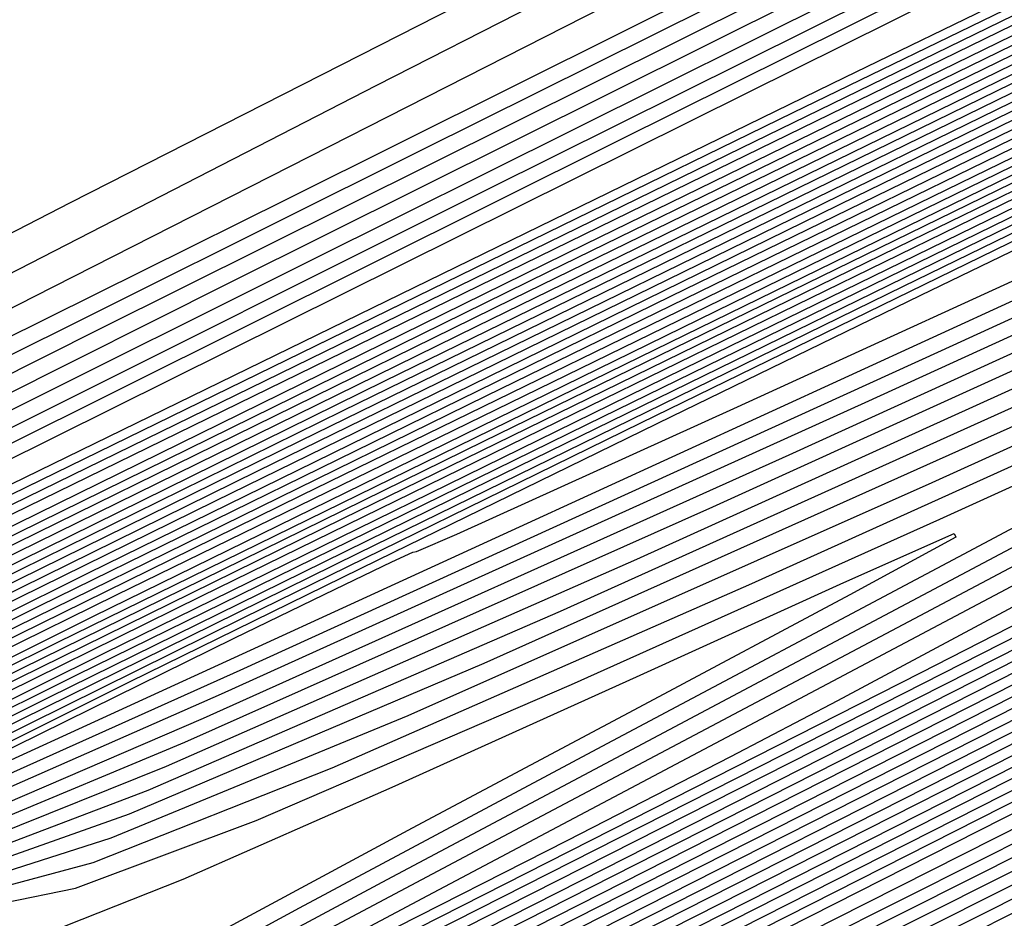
# Model space of a CAD drawing. Extents: x 3249832 to 3255657, y 13789405 to 13793316.
# Tile 76 of 256: x 3255022.18 to 3255026.27, y 13790417.43 to 13790421.16. Entities that reach past the tile are written whole.
import ezdxf

# ---------------------------------------------------------------- set-up
doc = ezdxf.new("R2010")
doc.units = 0
doc.header["$LTSCALE"] = 100
doc.header["$MEASUREMENT"] = 0
for name, color, linetype in [('GRATIO_CON', 10, 'CONTINUOUS'), ('GRATIO_ICON', 7, 'CONTINUOUS'), ('TARGETS_EAST', 7, 'CONTINUOUS')]:
    doc.layers.add(name, color=color, linetype=linetype)
doc.styles.add('Gratio_032316_contours$0$symbol', font='symbol.shx')
doc.linetypes.add('Gratio_032316_contours$0$DEPRESSION', pattern='A,0.3,["%",Gratio_032316_contours$0$symbol,S=0.05,R=180,X=0,Y=0],0.0001', length=0.3001)

# ---------------------------------------------------------------- blocks, each defined once
blk = doc.blocks.new('Gratio_032316_contours')
at = {"layer": 'GRATIO_CON', "color": 5, "linetype": 'Continuous', "flags": 128}
for points in [[(3254945.1484, 13790381.0696), (3254949.1625, 13790383.059), (3254955.7305, 13790386.3151), (3254966.2664, 13790391.5396), (3254981.2597, 13790398.9753), (3254997.5008, 13790407.0297), (3255010.8557, 13790413.6516), (3255018.269, 13790417.3253), (3255021.0017, 13790418.6771), (3255021.3934, 13790418.869), (3255021.921, 13790419.126), (3255025.6099, 13790420.9256), (3255035.6225, 13790425.8082), (3255053.5506, 13790434.5489), (3255074.7036, 13790444.8611), (3255092.8199, 13790453.6928), (3255103.1892, 13790458.7465)], [(3254946.1838, 13790381.4123), (3254947.0823, 13790381.9304), (3254948.9732, 13790382.9076), (3254952.2901, 13790384.5656), (3254957.4129, 13790387.1059), (3254964.6024, 13790390.6688), (3254973.6448, 13790395.1509), (3254984.2075, 13790400.3876), (3254995.7068, 13790406.0898), (3255006.5545, 13790411.4692), (3255014.911, 13790415.6127), (3255019.484, 13790417.8788), (3255021.1695, 13790418.713), (3255021.4109, 13790418.8323), (3255021.9088, 13790419.0767), (3255025.3943, 13790420.7787), (3255034.8558, 13790425.3938), (3255051.8091, 13790433.6599), (3255071.8786, 13790443.4442), (3255089.216, 13790451.8965), (3255099.4042, 13790456.8624), (3255103.7521, 13790458.9719)], [(3254944.7499, 13790380.4437), (3254947.9407, 13790382.0523), (3254950.5535, 13790383.3953), (3254951.9826, 13790384.1763), (3254952.9075, 13790384.7152), (3254954.329, 13790385.486), (3254957.1773, 13790386.9338), (3254962.1008, 13790389.3863), (3254969.6775, 13790393.1422), (3254980.0423, 13790398.2787), (3254991.5591, 13790403.9866), (3255002.1485, 13790409.2356), (3255010.1539, 13790413.2043), (3255015.6081, 13790415.9087), (3255018.9663, 13790417.5737), (3255020.6989, 13790418.4324), (3255021.3374, 13790418.749), (3255021.4284, 13790418.7956), (3255021.8967, 13790419.0273), (3255025.1787, 13790420.6318), (3255034.0892, 13790424.9794), (3255050.0676, 13790432.7709)], [(3254945.0128, 13790380.5346), (3254948.7423, 13790382.4014), (3254952.94, 13790384.5118), (3254956.4013, 13790386.2753), (3254958.3386, 13790387.3037), (3254959.6313, 13790388.018), (3254961.5757, 13790389.0416), (3254965.3232, 13790390.9311), (3254971.4451, 13790393.9759), (3254980.368, 13790398.3984), (3254991.9844, 13790404.155), (3255004.0517, 13790410.1357), (3255013.7933, 13790414.9644), (3255019.1789, 13790417.6349), (3255021.1628, 13790418.6202), (3255021.4455, 13790418.7636), (3255021.8843, 13790418.9818), (3255024.963, 13790420.4872), (3255033.3225, 13790424.5661), (3255048.326, 13790431.8822), (3255066.2286, 13790440.6106)], [(3254946.0595, 13790380.94), (3254947.7717, 13790381.8299), (3254951.2231, 13790383.5629), (3254956.7272, 13790386.3167), (3254962.9385, 13790389.4308), (3254968.097, 13790392.0352), (3254971.0506, 13790393.5584), (3254973.0789, 13790394.6237), (3254976.0692, 13790396.1528), (3254981.4326, 13790398.8354), (3254988.6749, 13790402.4319), (3254996.8253, 13790406.4705), (3255004.9268, 13790410.4847), (3255012.0767, 13790414.0291), (3255017.3857, 13790416.6636), (3255020.6466, 13790418.2826), (3255024.3802, 13790420.1183), (3255031.7891, 13790423.7373), (3255044.8429, 13790430.1043), (3255060.5787, 13790437.7769)], [(3254954.3283, 13790385.077), (3254960.7196, 13790388.2744), (3254967.9377, 13790391.8903), (3254973.9449, 13790394.9152), (3254977.4066, 13790396.6858), (3254979.8026, 13790397.9265), (3254983.3159, 13790399.7084), (3254989.4873, 13790402.7876), (3254997.2897, 13790406.66), (3255005.054, 13790410.5066), (3255011.3981, 13790413.6495), (3255016.0893, 13790415.9754), (3255019.1824, 13790417.5119), (3255021.1616, 13790418.4965), (3255024.2305, 13790420.0051), (3255031.0224, 13790423.3233), (3255043.1014, 13790429.2154), (3255057.7537, 13790436.3601)], [(3254957.4334, 13790386.5912), (3254964.712, 13790390.232), (3254972.937, 13790394.3499), (3254979.7927, 13790397.7951), (3254983.7627, 13790399.8132), (3254986.5264, 13790401.2294), (3254990.5626, 13790403.264), (3254997.542, 13790406.7397), (3255005.9046, 13790410.888), (3255013.2826, 13790414.5427), (3255017.8693, 13790416.8145), (3255020.102, 13790417.9219), (3255020.979, 13790418.3605), (3255021.6765, 13790418.7106), (3255024.0808, 13790419.8921), (3255030.2558, 13790422.9094), (3255041.3599, 13790428.3266), (3255054.9287, 13790434.9433)], [(3254955.4199, 13790385.5376), (3254960.5386, 13790388.1053), (3254968.7045, 13790392.1897), (3254977.9362, 13790396.8094), (3254985.6405, 13790400.6751), (3254990.0725, 13790402.9177), (3254992.881, 13790404.3494), (3254996.5632, 13790406.2026), (3255002.8275, 13790409.3208), (3255010.2267, 13790412.9921), (3255016.5248, 13790416.1155), (3255020.3388, 13790418.0089), (3255023.6991, 13790419.6651), (3255029.4889, 13790422.4959), (3255039.6183, 13790427.4378), (3255052.1037, 13790433.5265)], [(3254957.4297, 13790386.4314), (3254960.5188, 13790388.0094), (3254966.7489, 13790391.1336), (3254976.6893, 13790396.105), (3254987.9347, 13790401.7284), (3254997.3362, 13790406.435), (3255002.6527, 13790409.1072), (3255005.2736, 13790410.4327), (3255007.4963, 13790411.5508), (3255011.0251, 13790413.3074), (3255015.193, 13790415.3759), (3255018.7404, 13790417.1364), (3255020.9591, 13790418.2393), (3255023.3473, 13790419.4162), (3255027.9549, 13790421.6693), (3255036.0899, 13790425.6385), (3255046.0933, 13790430.5169), (3255055.5641, 13790435.1357)], [(3254958.3308, 13790386.7686), (3254959.7037, 13790387.5297), (3254963.0682, 13790389.2453), (3254969.8541, 13790392.6478), (3254980.6818, 13790398.0626), (3254992.934, 13790404.1879), (3255003.1841, 13790409.315), (3255008.9428, 13790412.2019), (3255011.4699, 13790413.4744), (3255012.9628, 13790414.2249), (3255015.1239, 13790415.3007), (3255017.6762, 13790416.5678), (3255019.8482, 13790417.6468), (3255021.2692, 13790418.3545), (3255023.1714, 13790419.2918), (3255027.1879, 13790421.256), (3255034.3442, 13790424.7478), (3255043.2355, 13790429.084), (3255051.8492, 13790433.2852)], [(3255052.7009, 13790430.8), (3255048.8794, 13790428.8377), (3255042.345, 13790425.5285), (3255034.6561, 13790421.653), (3255028.1194, 13790418.3656), (3255024.4651, 13790416.5314), (3255023.1169, 13790415.8585), (3255022.9219, 13790415.7656), (3255022.9196, 13790415.7683), (3255022.9178, 13790415.7698), (3255022.9169, 13790415.7699), (3255022.5746, 13790415.6058), (3255020.1795, 13790414.4638), (3255013.6777, 13790411.3675), (3255002.0013, 13790405.8095), (3254988.0273, 13790399.159), (3254975.6185, 13790393.2543), (3254967.7306, 13790389.5034), (3254963.6907, 13790387.5939), (3254961.9184, 13790386.783)], [(3254959.6791, 13790386.7613), (3254959.6092, 13790386.9067), (3254959.611, 13790387.087), (3254959.8424, 13790387.3637), (3254960.4928, 13790387.8124), (3254961.9777, 13790388.6279), (3254965.6176, 13790390.4812), (3254972.9593, 13790394.1619), (3254984.6742, 13790400.0203), (3254997.9332, 13790406.6474), (3255009.0319, 13790412.1949), (3255015.2328, 13790415.2966), (3255017.6663, 13790416.516), (3255018.4294, 13790416.899), (3255019.2226, 13790417.294), (3255020.1594, 13790417.7597), (3255020.9561, 13790418.1572), (3255021.5793, 13790418.4697), (3255022.9955, 13790419.1674), (3255026.4209, 13790420.8426), (3255032.5984, 13790423.8572), (3255040.3776, 13790427.6512), (3255048.1343, 13790431.4346), (3255054.5723, 13790434.5767)], [(3255050.9059, 13790429.9895), (3255048.4627, 13790428.7162), (3255045.1495, 13790427.0151), (3255039.5486, 13790424.1787), (3255032.9579, 13790420.8572), (3255027.3546, 13790418.0401), (3255024.2216, 13790416.4691), (3255023.0651, 13790415.8937), (3255022.8974, 13790415.8151), (3255022.8953, 13790415.8179), (3255022.8941, 13790415.8187), (3255022.894, 13790415.8176), (3255022.5689, 13790415.6594), (3255020.2887, 13790414.5696), (3255014.0971, 13790411.6189), (3255002.9718, 13790406.3221), (3254989.6279, 13790399.9711), (3254977.7145, 13790394.3021)], [(3254975.6103, 13790395.4493), (3254987.6404, 13790401.4656), (3255001.2319, 13790408.2593), (3255012.603, 13790413.9435), (3255019.0861, 13790417.1854), (3255022.469, 13790418.8683), (3255025.6538, 13790420.4295), (3255030.8527, 13790422.9665), (3255037.5197, 13790426.2183), (3255044.4194, 13790429.5841), (3255050.5407, 13790432.5721)], [(3255053.5145, 13790431.4653), (3255046.3454, 13790427.8167), (3255042.2299, 13790425.7091), (3255039.9863, 13790424.5486), (3255037.6897, 13790423.3701), (3255033.9557, 13790421.4792), (3255029.5616, 13790419.2654), (3255025.8252, 13790417.3887), (3255023.735, 13790416.3436), (3255022.9629, 13790415.9615), (3255022.8513, 13790415.9077), (3255022.5587, 13790415.7644), (3255020.5075, 13790414.7805), (3255014.9359, 13790412.1214), (3255004.9128, 13790407.3471), (3254992.8292, 13790401.5952), (3254981.9064, 13790396.3977), (3254974.6333, 13790392.9395)], [(3254979.6582, 13790397.3971), (3254990.739, 13790402.9398), (3255003.1346, 13790409.136), (3255013.4641, 13790414.299), (3255019.3045, 13790417.2192), (3255022.0667, 13790418.5953), (3255024.1196, 13790419.6031), (3255027.3611, 13790421.1852), (3255031.8039, 13790423.3526), (3255036.9895, 13790425.8831), (3255042.4776, 13790428.5629), (3255047.9009, 13790431.2123), (3255052.9106, 13790433.66)], [(3255049.8464, 13790429.6558), (3255042.23, 13790425.7838), (3255037.8919, 13790423.5689), (3255035.7481, 13790422.4649), (3255033.9598, 13790421.5476), (3255031.1592, 13790420.1294), (3255027.8637, 13790418.469), (3255025.0614, 13790417.0615), (3255023.4938, 13790416.2777), (3255022.9148, 13790415.9907), (3255022.8314, 13790415.9495), (3255022.5553, 13790415.8132), (3255020.6181, 13790414.8833), (3255015.3559, 13790412.3715), (3255005.8835, 13790407.8593), (3254994.4299, 13790402.4072), (3254984.0024, 13790397.4455), (3254976.9342, 13790394.0849)], [(3254974.7197, 13790394.8774), (3254981.6822, 13790398.3711), (3254992.2882, 13790403.6769), (3255004.086, 13790409.5744), (3255013.8946, 13790414.4768), (3255019.4137, 13790417.2362), (3255021.8655, 13790418.4589), (3255023.3525, 13790419.1899), (3255025.6153, 13790420.2946), (3255028.9461, 13790421.9198), (3255033.2746, 13790424.0326), (3255038.446, 13790426.5583), (3255043.9658, 13790429.2551), (3255049.2546, 13790431.8392)], [(3255055.6624, 13790432.6741), (3255046.1783, 13790427.8464), (3255038.1147, 13790423.751), (3255033.5539, 13790421.4287), (3255031.5099, 13790420.3811), (3255030.2298, 13790419.725), (3255028.3628, 13790418.7796), (3255026.1658, 13790417.6727), (3255024.2976, 13790416.7343), (3255023.2525, 13790416.2119), (3255022.8662, 13790416.0213), (3255022.8097, 13790415.9957), (3255022.8089, 13790415.9961), (3255022.8091, 13790415.9944), (3255022.8103, 13790415.9905), (3255022.5518, 13790415.8602), (3255020.7288, 13790414.9847), (3255015.7759, 13790412.6209), (3255006.8542, 13790408.3713), (3254996.0305, 13790403.2193), (3254986.0984, 13790398.4934), (3254979.2351, 13790395.2303)], [(3254976.9488, 13790395.9532), (3254983.7061, 13790399.345), (3254993.8375, 13790404.4141), (3255005.0373, 13790410.0128), (3255014.3251, 13790414.6546), (3255019.5229, 13790417.2531), (3255021.6642, 13790418.3224), (3255022.5854, 13790418.7767), (3255023.8696, 13790419.404), (3255026.0882, 13790420.4869), (3255029.5597, 13790422.1821), (3255034.4145, 13790424.5537), (3255040.0307, 13790427.2979), (3255045.5987, 13790430.0184), (3255050.4178, 13790432.3721)], [(3255052.5205, 13790431.1292), (3255042.5102, 13790426.0369), (3255033.9994, 13790421.7181), (3255029.2159, 13790419.2884), (3255027.2717, 13790418.2973), (3255026.4999, 13790417.9025), (3255025.5664, 13790417.4298), (3255024.4679, 13790416.8763), (3255023.5338, 13790416.4072), (3255023.0112, 13790416.1459), (3255022.8181, 13790416.0504), (3255022.7899, 13790416.0372), (3255022.7896, 13790416.0365), (3255022.7899, 13790416.0341), (3255022.7911, 13790416.03), (3255022.5487, 13790415.9077), (3255020.8395, 13790415.0867), (3255016.196, 13790412.8706), (3255007.8249, 13790408.8834), (3254997.6312, 13790404.0313), (3254988.1944, 13790399.5412), (3254981.536, 13790396.3757), (3254977.445, 13790394.4401)], [(3254979.1778, 13790397.029), (3254985.7301, 13790400.319), (3254995.3868, 13790405.1513), (3255005.9887, 13790410.4513), (3255014.7555, 13790414.8325), (3255019.7603, 13790417.3328), (3255022.4892, 13790418.6874), (3255025.2815, 13790420.056), (3255029.8977, 13790422.3123), (3255035.7826, 13790425.188), (3255041.8018, 13790428.129), (3255046.9883, 13790430.6621), (3255051.0438, 13790432.6385)], [(3255056.3762, 13790433.2221), (3255047.9125, 13790428.8886), (3255037.949, 13790423.8227), (3255029.4781, 13790419.5266), (3255024.7443, 13790417.1257), (3255023.0007, 13790416.239), (3255022.7527, 13790416.1086), (3255022.5425, 13790416.0024), (3255021.061, 13790415.2908), (3255017.036, 13790413.3701), (3255009.7662, 13790409.9075), (3255000.8325, 13790405.6553), (3254992.3864, 13790401.6368), (3254986.1378, 13790398.6664), (3254982.0297, 13790396.7222), (3254979.5633, 13790395.5732)], [(3254979.8729, 13790397.2656), (3254983.636, 13790399.1807), (3254989.778, 13790402.2669), (3254998.4853, 13790406.6256), (3255007.8912, 13790411.3286), (3255015.6159, 13790415.1896), (3255019.9909, 13790417.3765), (3255022.1929, 13790418.4723), (3255024.1101, 13790419.4138), (3255027.2241, 13790420.9366), (3255031.3895, 13790422.9725), (3255036.0546, 13790425.2518), (3255040.6765, 13790427.5092), (3255044.7492, 13790429.4948), (3255047.7759, 13790430.9631), (3255047.7759, 13790430.9631), (3255049.4286, 13790431.75)], [(3255054.4236, 13790432.2772), (3255046.4464, 13790428.1929), (3255037.0558, 13790423.4183), (3255029.072, 13790419.3692), (3255024.6104, 13790417.1064), (3255022.9672, 13790416.2706), (3255022.7334, 13790416.1477), (3255022.5394, 13790416.0497), (3255021.1717, 13790415.3929), (3255017.4561, 13790413.6199), (3255010.7369, 13790410.4196), (3255002.4332, 13790406.4673), (3254994.4824, 13790402.6847), (3254988.4387, 13790399.8118), (3254984.3221, 13790397.8633), (3254981.7689, 13790396.672), (3254980.4116, 13790396.067)], [(3254979.9511, 13790397.2062), (3254982.1068, 13790398.3439), (3254985.865, 13790400.2566), (3254991.8019, 13790403.2408), (3255000.0345, 13790407.3628), (3255008.8425, 13790411.7672), (3255016.0461, 13790415.3682), (3255020.106, 13790417.3985), (3255022.0446, 13790418.365), (3255023.5243, 13790419.0929), (3255025.8871, 13790420.249), (3255029.1929, 13790421.8649), (3255033.1809, 13790423.8134), (3255037.5205, 13790425.9328), (3255041.6019, 13790427.923), (3255044.7453, 13790429.4492), (3255044.7453, 13790429.4492), (3255046.4745, 13790430.2756), (3255047.1264, 13790430.5616), (3255047.2415, 13790430.5654), (3255047.3912, 13790430.561), (3255048.2701, 13790430.8857), (3255050.604, 13790431.8925)], [(3255052.4709, 13790431.3323), (3255044.9804, 13790427.4972), (3255036.1626, 13790423.0139), (3255028.6659, 13790419.2119), (3255024.4766, 13790417.0871), (3255022.9337, 13790416.3022), (3255022.7142, 13790416.1868), (3255022.5363, 13790416.097), (3255021.2824, 13790415.4949), (3255017.8761, 13790413.8696), (3255011.7076, 13790410.9317), (3255004.0338, 13790407.2793), (3254996.5784, 13790403.7325)], [(3255001.5838, 13790408.1), (3255009.7937, 13790412.2059), (3255016.4762, 13790415.5468), (3255020.2212, 13790417.4205), (3255021.8963, 13790418.2576), (3255022.9385, 13790418.7721), (3255024.5502, 13790419.5614), (3255026.9963, 13790420.7573), (3255030.3073, 13790422.3749), (3255034.3646, 13790424.3564), (3255038.4546, 13790426.3511), (3255041.7147, 13790427.9354), (3255041.7147, 13790427.9354), (3255043.5203, 13790428.8013), (3255044.1987, 13790429.1039), (3255044.3151, 13790429.1143), (3255044.4671, 13790429.1194), (3255045.3817, 13790429.4696), (3255047.8186, 13790430.5312), (3255052.1571, 13790432.4898)], [(3255050.5182, 13790430.3873), (3255043.5143, 13790426.8012), (3255035.2696, 13790422.6085), (3255028.2606, 13790419.0516), (3255024.1815, 13790416.9841), (3255021.5986, 13790415.704), (3255018.2958, 13790414.1205), (3255012.6782, 13790411.4441), (3255005.6345, 13790408.0914), (3254998.6744, 13790404.7803)], [(3255003.133, 13790408.8372), (3255010.745, 13790412.6446), (3255016.9064, 13790415.7254), (3255020.4349, 13790417.4906), (3255022.5359, 13790418.5351), (3255025.0118, 13790419.75), (3255029.1227, 13790421.7597), (3255033.9614, 13790424.1214), (3255038.0784, 13790426.1256), (3255038.0784, 13790426.1256), (3255040.3867, 13790427.2392), (3255041.2486, 13790427.6352), (3255041.3886, 13790427.6632), (3255041.543, 13790427.6778), (3255042.4934, 13790428.0535), (3255045.0332, 13790429.1698), (3255049.559, 13790431.2187)], [(3255050.0232, 13790430.2833), (3255046.6129, 13790428.4976), (3255040.5824, 13790425.41), (3255033.4836, 13790421.8002), (3255027.4485, 13790418.7379), (3255023.9461, 13790416.9627), (3255021.7914, 13790415.8937), (3255019.1359, 13790414.62), (3255014.6196, 13790412.4683), (3255008.8358, 13790409.7154), (3255002.8664, 13790406.8759)], [(3254999.8977, 13790407.1366), (3255006.2315, 13790410.3116), (3255012.6475, 13790413.5219), (3255017.7667, 13790416.0825), (3255020.6737, 13790417.5383), (3255022.3054, 13790418.3521), (3255024.0624, 13790419.2163), (3255024.0624, 13790419.2163), (3255026.9422, 13790420.625), (3255030.3322, 13790422.2798), (3255033.2166, 13790423.6839), (3255034.8338, 13790424.464), (3255035.4376, 13790424.7414), (3255035.5358, 13790424.7611), (3255035.6947, 13790424.7946), (3255036.7166, 13790425.2213), (3255039.4625, 13790426.4472), (3255044.3627, 13790428.6764), (3255050.1257, 13790431.3057)], [(3255049.2747, 13790430.0127), (3255047.801, 13790429.1972), (3255044.6603, 13790427.5527), (3255039.1165, 13790424.7143), (3255032.5906, 13790421.3959), (3255027.0426, 13790418.5808), (3255023.8285, 13790416.9517), (3255021.8878, 13790415.9884), (3255019.5559, 13790414.8697), (3255015.5903, 13790412.9804), (3255010.4365, 13790410.5275), (3255004.9624, 13790407.9238), (3254999.9432, 13790405.5387)], [(3255001.9217, 13790408.1106), (3255007.7808, 13790411.0488), (3255013.5988, 13790413.9605), (3255018.197, 13790416.261), (3255020.7931, 13790417.5621), (3255022.1902, 13790418.2604), (3255023.5878, 13790418.9491), (3255023.5878, 13790418.9491), (3255025.8521, 13790420.0575), (3255028.5176, 13790421.3589), (3255030.7857, 13790422.463), (3255032.0573, 13790423.0764), (3255032.5322, 13790423.2945), (3255032.6093, 13790423.31), (3255032.7706, 13790423.353), (3255033.8283, 13790423.8052), (3255036.6771, 13790425.0858), (3255041.7646, 13790427.4052), (3255047.7487, 13790430.1382), (3255052.8402, 13790432.4505)], [(3255049.785, 13790430.4414), (3255048.0685, 13790429.5054), (3255046.9657, 13790428.8776), (3255045.5787, 13790428.1111), (3255042.7077, 13790426.6077), (3255037.6506, 13790424.0186), (3255031.6976, 13790420.9915), (3255026.6366, 13790418.4237), (3255023.7109, 13790416.9408), (3255021.9843, 13790416.0831), (3255019.976, 13790415.1195), (3255016.5609, 13790413.4925), (3255012.0372, 13790411.3395), (3255007.0584, 13790408.9716), (3255002.2442, 13790406.6841)], [(3254999.2394, 13790406.7116), (3255003.9456, 13790409.0845), (3255009.33, 13790411.786), (3255014.55, 13790414.3991), (3255018.6272, 13790416.4395), (3255020.9126, 13790417.5858), (3255022.0751, 13790418.1687), (3255023.1132, 13790418.682), (3255023.1132, 13790418.682), (3255024.762, 13790419.4899), (3255026.703, 13790420.438), (3255028.3548, 13790421.242), (3255029.2809, 13790421.6888), (3255029.6267, 13790421.8477), (3255029.6829, 13790421.8589), (3255029.8465, 13790421.9115), (3255030.9399, 13790422.3891), (3255033.8917, 13790423.7245), (3255039.1665, 13790426.134), (3255045.3718, 13790428.9706), (3255050.6513, 13790431.371)], [(3255049.6522, 13790430.4679), (3255047.5589, 13790429.3433), (3255045.7804, 13790428.377), (3255044.6567, 13790427.7425), (3255043.3565, 13790427.0251), (3255040.7551, 13790425.6628), (3255036.1847, 13790423.3229), (3255030.8047, 13790420.5872), (3255026.2307, 13790418.2666), (3255023.5932, 13790416.9299), (3255022.0807, 13790416.1778), (3255020.396, 13790415.3692), (3255017.5316, 13790414.0045), (3255013.6378, 13790412.1515), (3255009.1544, 13790410.0194), (3255004.5451, 13790407.8295), (3255000.3687, 13790405.8506)], [(3255001.4685, 13790407.7874), (3255005.9696, 13790410.0585), (3255010.8793, 13790412.5232), (3255015.5013, 13790414.8377), (3255019.0574, 13790416.618), (3255021.032, 13790417.6095), (3255021.9599, 13790418.077), (3255022.6386, 13790418.4149), (3255022.6386, 13790418.4149), (3255023.6718, 13790418.9223), (3255024.8885, 13790419.517), (3255025.9239, 13790420.0211), (3255026.5044, 13790420.3012), (3255026.7212, 13790420.4008), (3255026.7564, 13790420.4078), (3255026.9224, 13790420.4699), (3255028.0515, 13790420.9731), (3255031.1064, 13790422.3631), (3255036.5683, 13790424.8629), (3255042.9948, 13790427.8031), (3255048.4623, 13790430.2914), (3255051.4749, 13790431.6322)], [(3255036.8498, 13790423.773), (3255033.2529, 13790421.9314), (3255029.0188, 13790419.7786), (3255025.4189, 13790417.9528), (3255023.4074, 13790416.9322), (3255022.6664, 13790416.5554), (3255022.5606, 13790416.5007), (3255022.5605, 13790416.5002), (3255022.5603, 13790416.5), (3255022.56, 13790416.4998), (3255022.5109, 13790416.4759), (3255022.1677, 13790416.3118), (3255021.2361, 13790415.8678), (3255019.473, 13790415.0285), (3255016.8392, 13790413.7755), (3255013.3464, 13790412.115), (3255009.1469, 13790410.1203), (3255004.9535, 13790408.1327), (3255001.6195, 13790406.561)], [(3255002.2127, 13790408.0482), (3255005.9266, 13790409.9391), (3255010.0175, 13790412.0064), (3255013.9778, 13790413.9975), (3255017.4039, 13790415.7149), (3255019.9179, 13790416.9747), (3255021.277, 13790417.659), (3255021.7766, 13790417.9145), (3255021.8472, 13790417.9539), (3255022.0131, 13790418.0307), (3255023.1745, 13790418.5623), (3255026.3257, 13790420.0069), (3255026.3257, 13790420.0069), (3255031.9638, 13790422.5934), (3255038.5985, 13790425.6323)], [(3255034.8972, 13790422.8281), (3255031.7871, 13790421.2357), (3255028.1258, 13790419.3742), (3255025.0131, 13790417.7954), (3255023.2737, 13790416.913), (3255022.633, 13790416.5871), (3255022.5414, 13790416.5399), (3255022.5411, 13790416.5396), (3255022.5407, 13790416.5396), (3255022.5403, 13790416.5396), (3255022.5073, 13790416.5237), (3255022.2781, 13790416.4142), (3255021.656, 13790416.1177), (3255020.4437, 13790415.5406), (3255018.4398, 13790414.5875), (3255015.4424, 13790413.1629), (3255011.4478, 13790411.2656), (3255007.2458, 13790409.2737), (3255003.8251, 13790407.6598), (3255001.9119, 13790406.771)], [(3255001.5714, 13790407.6438), (3255004.4467, 13790409.1265), (3255008.1557, 13790411.0149), (3255012.0414, 13790412.9803), (3255015.5271, 13790414.7347), (3255018.3552, 13790416.1532), (3255020.3485, 13790417.1522), (3255021.4153, 13790417.6891), (3255021.8082, 13790417.8884), (3255021.8655, 13790417.9158), (3255022.0219, 13790417.9802), (3255023.0976, 13790418.4636), (3255026.0091, 13790419.7909), (3255026.0091, 13790419.7909), (3255031.2146, 13790422.1747), (3255037.3389, 13790424.9782)], [(3255034.4674, 13790422.6807), (3255032.9446, 13790421.8831), (3255030.3212, 13790420.54), (3255027.2329, 13790418.9698), (3255024.6073, 13790417.6381), (3255023.1401, 13790416.8937), (3255022.5996, 13790416.6189), (3255022.5222, 13790416.5792), (3255022.5053, 13790416.5712), (3255022.3895, 13790416.5166), (3255022.0763, 13790416.368), (3255021.4144, 13790416.0532), (3255020.0405, 13790415.3999), (3255017.5384, 13790414.2109), (3255013.7487, 13790412.4111), (3255009.5382, 13790410.4148), (3255006.0307, 13790408.7586), (3255004.0619, 13790407.8414), (3255003.316, 13790407.5112)], [(3255002.1084, 13790407.8233), (3255003.7335, 13790408.6875), (3255006.6807, 13790410.2047), (3255010.3847, 13790412.0908), (3255014.0653, 13790413.9544), (3255017.0763, 13790415.4721), (3255019.3065, 13790416.592), (3255020.7789, 13790417.3302), (3255021.5536, 13790417.7197), (3255021.8397, 13790417.8626), (3255021.8837, 13790417.8778), (3255022.0307, 13790417.9298), (3255023.0207, 13790418.365), (3255025.6926, 13790419.5748), (3255025.6926, 13790419.5748), (3255030.4655, 13790421.7559), (3255036.0793, 13790424.3241)], [(3255034.3398, 13790422.7354), (3255033.1119, 13790422.067), (3255032.2452, 13790421.5946), (3255030.992, 13790420.9382), (3255028.8553, 13790419.8442), (3255026.34, 13790418.5654), (3255024.2015, 13790417.4807), (3255023.0065, 13790416.8745), (3255022.5662, 13790416.6507), (3255022.5031, 13790416.6184), (3255022.3969, 13790416.5684), (3255021.6576, 13790416.218), (3255019.6526, 13790415.2666), (3255016.0649, 13790413.5635), (3255011.8404, 13790411.5605)], [(3255012.6138, 13790413.1666), (3255016.0893, 13790414.9283), (3255018.6255, 13790416.2091), (3255020.2579, 13790417.0302), (3255021.2095, 13790417.5075), (3255021.6918, 13790417.7502), (3255021.8692, 13790417.8407), (3255021.8946, 13790417.8542), (3255021.8956, 13790417.8532), (3255021.8986, 13790417.8481), (3255021.9047, 13790417.8366), (3255021.9047, 13790417.8366), (3255022.042, 13790417.8761), (3255022.9455, 13790418.264), (3255025.3769, 13790419.3577), (3255029.7167, 13790421.3369), (3255034.8197, 13790423.67)], [(3255034.5792, 13790423.0401), (3255031.9764, 13790421.6563), (3255029.7636, 13790420.4788), (3255028.494, 13790419.7968), (3255027.8006, 13790419.4225), (3255027.0868, 13790419.0484), (3255025.9235, 13790418.4528), (3255024.5541, 13790417.7565), (3255023.3899, 13790417.1661), (3255022.7393, 13790416.836), (3255022.4993, 13790416.7145), (3255022.4642, 13790416.6979), (3255022.3835, 13790416.662), (3255021.8282, 13790416.4012), (3255020.3245, 13790415.6898), (3255017.6354, 13790414.4144), (3255014.4694, 13790412.9137), (3255011.7719, 13790411.6391)], [(3255013.0603, 13790413.2758), (3255016.5723, 13790415.0644), (3255019.5572, 13790416.581), (3255021.2251, 13790417.4283), (3255021.8396, 13790417.7406), (3255021.928, 13790417.7847), (3255021.928, 13790417.7847), (3255021.9296, 13790417.7823), (3255021.9342, 13790417.7743), (3255021.9439, 13790417.756), (3255022.0614, 13790417.7725), (3255022.7927, 13790418.0652), (3255024.7444, 13790418.925), (3255028.2186, 13790420.4993), (3255032.3005, 13790422.3618), (3255035.7709, 13790423.9426)], [(3255034.6978, 13790423.1916), (3255032.426, 13790421.979), (3255029.7504, 13790420.5582), (3255027.4755, 13790419.3505), (3255026.185, 13790418.6617), (3255025.5784, 13790418.3363), (3255025.1342, 13790418.1033), (3255024.4576, 13790417.7568), (3255023.6608, 13790417.3522), (3255022.9825, 13790417.0101), (3255022.5361, 13790416.7895), (3255021.9334, 13790416.503), (3255020.6605, 13790415.9014), (3255018.4206, 13790414.8398), (3255015.7839, 13790413.5903), (3255013.5375, 13790412.5288)], [(3255011.822, 13790412.5784), (3255014.3732, 13790413.8864), (3255017.3738, 13790415.415), (3255019.9239, 13790416.7117), (3255021.3483, 13790417.4373), (3255021.8726, 13790417.7061), (3255021.9474, 13790417.7455), (3255021.9474, 13790417.7455), (3255021.9484, 13790417.7443), (3255021.953, 13790417.736), (3255021.9639, 13790417.7152), (3255022.0713, 13790417.7205), (3255022.7164, 13790417.9657), (3255024.4281, 13790418.7086), (3255027.4695, 13790420.0805), (3255031.0409, 13790421.7077), (3255034.0765, 13790423.0902)], [(3255032.6067, 13790422.1618), (3255030.2727, 13790420.9179), (3255027.5243, 13790419.4601), (3255025.1874, 13790418.2222), (3255023.8761, 13790417.5266), (3255023.3561, 13790417.2503), (3255023.1815, 13790417.1585), (3255022.9915, 13790417.0614), (3255022.7675, 13790416.9484), (3255022.576, 13790416.8539), (3255022.4146, 13790416.7783), (3255022.0042, 13790416.5874), (3255020.9964, 13790416.113), (3255019.2058, 13790415.2653), (3255017.0984, 13790414.2669), (3255015.303, 13790413.4186), (3255014.2918, 13790412.9463), (3255013.9102, 13790412.7757), (3255013.8468, 13790412.7577), (3255013.83, 13790412.7652), (3255013.7471, 13790412.7597)], [(3255013.5695, 13790413.4118), (3255015.6861, 13790414.4969), (3255018.1754, 13790415.7655), (3255020.2906, 13790416.8424), (3255021.4722, 13790417.4451), (3255021.9104, 13790417.662), (3255021.983, 13790417.6742), (3255021.983, 13790417.6742), (3255022.0797, 13790417.67), (3255022.6389, 13790417.8677), (3255024.1113, 13790418.4929), (3255026.7204, 13790419.6619), (3255029.7813, 13790421.0537), (3255032.3822, 13790422.2377)], [(3255028.6491, 13790420.1369), (3255026.1755, 13790418.8249), (3255024.0725, 13790417.7105), (3255022.8976, 13790417.0867), (3255022.4648, 13790416.8558), (3255022.4023, 13790416.8228), (3255022.361, 13790416.8059), (3255022.0826, 13790416.678), (3255021.3318, 13790416.3254), (3255019.9909, 13790415.691), (3255018.4129, 13790414.9436), (3255017.0686, 13790414.3084)], [(3255016.999, 13790415.1075), (3255018.9769, 13790416.116), (3255020.6573, 13790416.9731), (3255021.5955, 13790417.4539), (3255021.9441, 13790417.6262), (3255022.0046, 13790417.6306), (3255022.0046, 13790417.6306), (3255022.0906, 13790417.6164), (3255022.5632, 13790417.7674), (3255023.7953, 13790418.2762), (3255025.9714, 13790419.243), (3255028.5217, 13790420.3996)], [(3255027.3363, 13790419.603), (3255026.0793, 13790418.9331), (3255024.5996, 13790418.1465), (3255023.3425, 13790417.4757), (3255022.642, 13790417.0952), (3255022.3862, 13790416.9484), (3255022.3516, 13790416.921), (3255022.3395, 13790416.9111), (3255022.2486, 13790416.8675), (3255022.0017, 13790416.7513)], [(3255022.1173, 13790417.4973), (3255022.4148, 13790417.5592), (3255023.1647, 13790417.8392), (3255023.1647, 13790417.8392), (3255024.4739, 13790418.4042), (3255026.0026, 13790419.0912), (3255027.2991, 13790419.6803)]]:
    blk.add_lwpolyline(points, dxfattribs=at)
at = {"layer": 'GRATIO_CON', "color": 1, "linetype": 'Continuous', "flags": 128}
for points in [[(3254945.0447, 13790381.2579), (3254946.3879, 13790381.8472), (3254948.9065, 13790383.0543), (3254954.1677, 13790385.6465), (3254963.9971, 13790390.5175), (3254979.1478, 13790398.0306), (3254996.0824, 13790406.4286), (3255010.1907, 13790413.4236), (3255018.044, 13790417.3144), (3255020.9392, 13790418.7456), (3255021.3546, 13790418.9482), (3255021.8369, 13790419.187), (3255025.2062, 13790420.8624), (3255034.3512, 13790425.409), (3255050.7152, 13790433.5444), (3255069.9604, 13790443.1203), (3255086.3039, 13790451.2714), (3255095.4313, 13790455.8583), (3255098.902, 13790457.6441), (3255099.7442, 13790458.1174), (3255100.4367, 13790458.5007), (3255101.2622, 13790458.9517), (3255101.9542, 13790459.3619)], [(3254953.2307, 13790386.1728), (3254956.146, 13790387.49), (3254957.8154, 13790388.163), (3254958.5062, 13790388.3415), (3254958.7466, 13790388.308), (3254959.0886, 13790388.3534), (3254960.1784, 13790388.8006), (3254962.6861, 13790389.9806), (3254967.192, 13790392.1786), (3254973.9172, 13790395.497), (3254982.9932, 13790399.9923), (3254994.1319, 13790405.5143), (3255005.368, 13790411.0858), (3255014.3168, 13790415.5226), (3255019.2507, 13790417.9671), (3255021.0694, 13790418.8669), (3255021.3299, 13790418.9958), (3255021.7471, 13790419.2059), (3255024.6691, 13790420.6627), (3255032.602, 13790424.6097), (3255046.7981, 13790431.6691), (3255063.4941, 13790439.9771)], [(3254978.9843, 13790398.114), (3254985.4775, 13790401.303), (3254993.6668, 13790405.3476), (3255001.9893, 13790409.4672), (3255009.1159, 13790412.9981), (3255014.6536, 13790415.743), (3255018.443, 13790417.6217), (3255020.4573, 13790418.6198), (3255021.1996, 13790418.9882), (3255021.3051, 13790419.0434), (3255021.6574, 13790419.2249), (3255024.132, 13790420.463), (3255030.8529, 13790423.8104), (3255042.8811, 13790429.7937), (3255057.0279, 13790436.8339)], [(3254977.1814, 13790397.9159), (3254983.2417, 13790400.7559), (3254986.6534, 13790402.3118), (3254987.9503, 13790402.8484), (3254988.2105, 13790402.8939), (3254988.5283, 13790402.9858), (3254990.0645, 13790403.6974), (3254993.9963, 13790405.611), (3255000.9046, 13790409.0133), (3255008.9853, 13790413.0081), (3255015.8381, 13790416.4036), (3255019.9544, 13790418.4499), (3255023.3927, 13790420.1658), (3255029.1034, 13790423.0121), (3255038.9639, 13790427.9186), (3255050.5616, 13790433.6908)], [(3255001.1321, 13790409.6589), (3255010.3375, 13790414.0218), (3255015.4914, 13790416.4607), (3255017.3944, 13790417.3552), (3255017.6743, 13790417.4797), (3255017.7084, 13790417.4895), (3255017.873, 13790417.5658), (3255018.2942, 13790417.7708), (3255019.0344, 13790418.1353), (3255019.9003, 13790418.5635), (3255020.6348, 13790418.9277), (3255021.0452, 13790419.1323), (3255021.1964, 13790419.2097), (3255021.2175, 13790419.2242), (3255021.3789, 13790419.3099), (3255022.5154, 13790419.8807), (3255025.603, 13790421.42), (3255031.1292, 13790424.1698), (3255037.629, 13790427.4047), (3255043.149, 13790430.1579), (3255046.3388, 13790431.7615), (3255048.2604, 13790432.7455), (3255050.5788, 13790433.9389)], [(3254996.2565, 13790407.5412), (3255006.0583, 13790412.1768), (3255014.4705, 13790416.158), (3255019.1849, 13790418.3794), (3255020.9272, 13790419.1878), (3255021.1818, 13790419.2935), (3255021.1818, 13790419.2935), (3255021.1857, 13790419.2877), (3255021.1871, 13790419.2869), (3255021.1871, 13790419.289), (3255021.2852, 13790419.3413), (3255021.976, 13790419.6882), (3255023.8528, 13790420.6239), (3255027.2119, 13790422.2954), (3255031.1627, 13790424.2617), (3255034.518, 13790425.9352), (3255036.5203, 13790426.9422), (3255038.1321, 13790427.7657), (3255040.7457, 13790429.1032), (3255045.2553, 13790431.4019), (3255050.5611, 13790434.1099)], [(3255000.7861, 13790409.8744), (3255008.7579, 13790413.6367), (3255015.6283, 13790416.8775), (3255019.4867, 13790418.6772), (3255020.9191, 13790419.3193), (3255021.1358, 13790419.3881), (3255021.1457, 13790419.3701), (3255021.1514, 13790419.3603), (3255021.1544, 13790419.3562), (3255021.1544, 13790419.3562), (3255021.1907, 13790419.3726), (3255021.4365, 13790419.4952), (3255022.1026, 13790419.8275), (3255023.2945, 13790420.4208), (3255024.6965, 13790421.1187), (3255025.887, 13790421.7125), (3255026.7018, 13790422.1228), (3255028.0038, 13790422.786), (3255030.9127, 13790424.2674), (3255036.0584, 13790426.8854), (3255042.1109, 13790429.9696), (3255047.2502, 13790432.6025), (3255050.1119, 13790434.0965)], [(3255000.3639, 13790409.9022), (3255005.3156, 13790412.2078), (3255011.4567, 13790415.098), (3255016.7836, 13790417.6018), (3255016.7836, 13790417.6018), (3255019.7828, 13790418.986), (3255020.9014, 13790419.4692), (3255021.0767, 13790419.5081), (3255021.0899, 13790419.4827), (3255021.0988, 13790419.4662), (3255021.1049, 13790419.4553), (3255021.1097, 13790419.4473), (3255021.1131, 13790419.4418), (3255021.115, 13790419.4393), (3255021.2568, 13790419.5116), (3255022.2465, 13790420.017), (3255024.9339, 13790421.3855), (3255029.7438, 13790423.8322), (3255035.4011, 13790426.7135)], [(3255012.5962, 13790416.085), (3255014.3748, 13790416.8742), (3255016.8557, 13790418.018), (3255019.099, 13790419.0415), (3255019.099, 13790419.0415), (3255020.3858, 13790419.5839), (3255020.8825, 13790419.7395), (3255020.9768, 13790419.7164), (3255020.9925, 13790419.6865), (3255020.998, 13790419.677), (3255020.9979, 13790419.6784), (3255021.0481, 13790419.7094), (3255021.4095, 13790419.8992), (3255022.3946, 13790420.4048), (3255024.1595, 13790421.3047)]]:
    blk.add_lwpolyline(points, dxfattribs=at)
at = {"layer": 'GRATIO_CON', "color": 5, "linetype": 'Gratio_032316_contours$0$DEPRESSION', "flags": 128}
blk.add_lwpolyline([(3255021.9825, 13790416.9026), (3255021.5504, 13790416.8191), (3255021.0421, 13790416.7203), (3255020.6094, 13790416.6369), (3255020.3663, 13790416.592), (3255020.2751, 13790416.578), (3255020.2605, 13790416.5798), (3255020.2706, 13790416.5902), (3255020.3483, 13790416.6343), (3255020.5597, 13790416.745), (3255020.9377, 13790416.9389), (3255021.3823, 13790417.1658), (3255021.7599, 13790417.3588), (3255021.9709, 13790417.467), (3255022.051, 13790417.5026), (3255022.0701, 13790417.4936), (3255022.0855, 13790417.4644), (3255022.1061, 13790417.4252), (3255022.1284, 13790417.3823), (3255022.1745, 13790417.3534), (3255022.369, 13790417.4004), (3255022.8622, 13790417.5962), (3255023.7289, 13790417.9775), (3255024.7435, 13790418.4361), (3255025.6048, 13790418.8279), (3255026.0626, 13790419.0312), (3255026.0697, 13790419.0164), (3255025.6295, 13790418.7765), (3255024.7943, 13790418.3312), (3255023.8116, 13790417.8074), (3255022.9775, 13790417.3584), (3255022.5141, 13790417.0998), (3255022.3464, 13790416.9957), (3255022.3252, 13790416.9724), (3255022.3138, 13790416.9656), (3255022.2245, 13790416.9482), (3255021.9825, 13790416.9026)], close=True, dxfattribs=at)
at = {"layer": 'GRATIO_ICON', "color": 7, "linetype": 'Continuous', "flags": 128}
for points in [[(3254945.2222, 13790380.594), (3254948.1179, 13790382.0487), (3254952.7347, 13790384.359), (3254957.9392, 13790386.9713), (3254962.2492, 13790389.1553), (3254964.6946, 13790390.4311), (3254966.3551, 13790391.3209), (3254968.8224, 13790392.5972), (3254973.3779, 13790394.8833), (3254980.06, 13790398.2039), (3254988.5967, 13790402.4345), (3254998.4556, 13790407.3199), (3255008.0641, 13790412.0827), (3255015.589, 13790415.8152), (3255020.1317, 13790418.0687), (3255024.5299, 13790420.2316), (3255032.5558, 13790424.1512), (3255046.5845, 13790430.9931), (3255063.4037, 13790439.1938)], [(3254957.9694, 13790386.7735), (3254963.6438, 13790389.6195), (3254972.6969, 13790394.1473), (3254982.9355, 13790399.2689), (3254991.4884, 13790403.5551), (3254996.3626, 13790406.0124), (3254999.0773, 13790407.3911), (3255002.0297, 13790408.8767), (3255006.9263, 13790411.3141), (3255012.7099, 13790414.184), (3255017.6326, 13790416.6259), (3255020.6489, 13790418.1241), (3255023.5232, 13790419.5407), (3255028.7219, 13790422.0826), (3255037.8766, 13790426.5492), (3255049.2787, 13790432.1097)], [(3255050.4607, 13790429.8495), (3255046.5679, 13790427.8493), (3255044.2245, 13790426.6324), (3255041.4196, 13790425.1926), (3255036.7521, 13790422.829), (3255031.2596, 13790420.0614), (3255026.5895, 13790417.7148), (3255023.9775, 13790416.4071), (3255023.0129, 13790415.9284), (3255022.8734, 13790415.8615), (3255022.5639, 13790415.7118), (3255020.398, 13790414.6752), (3255014.5164, 13790411.8703), (3255003.9423, 13790406.8346), (3254991.2285, 13790400.7831), (3254979.8105, 13790395.3499)], [(3254977.6343, 13790396.4232), (3254989.1897, 13790402.2026), (3255002.1833, 13790408.6975), (3255013.0336, 13790414.1211), (3255019.1953, 13790417.2022), (3255022.2679, 13790418.7317), (3255024.8867, 13790420.0162), (3255029.1069, 13790422.0759), (3255034.6618, 13790424.7855), (3255040.7045, 13790427.7336), (3255046.5092, 13790430.5675), (3255051.836, 13790433.1696)], [(3254980.2481, 13790399.5758), (3254989.1568, 13790403.7874), (3254996.7896, 13790407.3888), (3255001.0724, 13790409.3862), (3255002.6724, 13790410.1018), (3255002.9424, 13790410.1868), (3255003.1184, 13790410.2376), (3255003.9688, 13790410.6315), (3255006.1452, 13790411.6908), (3255009.9695, 13790413.574), (3255014.443, 13790415.7847), (3255018.2373, 13790417.6624), (3255020.3567, 13790418.7123), (3255021.1374, 13790419.1009), (3255021.248, 13790419.1601), (3255021.4727, 13790419.2788), (3255023.0548, 13790420.0731), (3255027.3532, 13790422.2161), (3255035.0466, 13790426.0442), (3255044.0953, 13790430.5478), (3255051.78, 13790434.3806)], [(3255049.3785, 13790429.5842), (3255038.8421, 13790424.227), (3255029.8842, 13790419.6839), (3255024.8781, 13790417.145), (3255023.0343, 13790416.2074), (3255022.7719, 13790416.0694), (3255022.5456, 13790415.9551), (3255020.9502, 13790415.1888), (3255016.616, 13790413.1204), (3255008.7956, 13790409.3955), (3254999.2319, 13790404.8433), (3254990.2904, 13790400.589), (3254983.8369, 13790397.5211), (3254979.7373, 13790395.5812)], [(3254977.6389, 13790396.1873), (3254981.4069, 13790398.1049), (3254987.754, 13790401.2929), (3254996.936, 13790405.8885), (3255006.94, 13790410.8899), (3255015.1858, 13790415.011), (3255019.8757, 13790417.3545), (3255022.3411, 13790418.5796), (3255024.6959, 13790419.7346), (3255028.561, 13790421.6242), (3255033.5861, 13790424.0801), (3255038.9282, 13790426.6903), (3255043.8324, 13790429.0856), (3255047.8965, 13790431.0667), (3255050.8066, 13790432.4769)], [(3255052.2455, 13790431.3694), (3255048.5655, 13790429.4424), (3255042.0484, 13790426.1056), (3255034.3766, 13790422.2043), (3255027.8546, 13790418.8947), (3255024.0638, 13790416.9733), (3255021.695, 13790415.7988), (3255018.7158, 13790414.3703), (3255013.6489, 13790411.9562), (3255007.2352, 13790408.9034), (3255000.7704, 13790405.8281)], [(3254997.8738, 13790406.1627), (3255004.6823, 13790409.5744), (3255011.6962, 13790413.0832), (3255017.3365, 13790415.9041), (3255020.5542, 13790417.5146), (3255022.4206, 13790418.4438), (3255024.5369, 13790419.4834), (3255028.0324, 13790421.1926), (3255032.1467, 13790423.2008), (3255035.6475, 13790424.9048), (3255035.6475, 13790424.9048), (3255037.6102, 13790425.8516), (3255038.3431, 13790426.1883), (3255038.4622, 13790426.2122), (3255038.6188, 13790426.2362), (3255039.605, 13790426.6374), (3255042.2479, 13790427.8085), (3255046.9609, 13790429.9475), (3255052.5027, 13790432.4732)], [(3255049.3359, 13790430.4006), (3255047.4989, 13790429.4068), (3255045.3328, 13790428.2451), (3255043.4923, 13790427.2487), (3255042.3478, 13790426.6074), (3255041.1342, 13790425.939), (3255038.8024, 13790424.7179), (3255034.7188, 13790422.6272), (3255029.9117, 13790420.183), (3255025.8248, 13790418.1101), (3255023.541, 13790416.9515), (3255022.6998, 13790416.5236), (3255022.5798, 13790416.4615), (3255022.5799, 13790416.4608), (3255022.5798, 13790416.4604), (3255022.5798, 13790416.4599), (3255022.5145, 13790416.428), (3255022.0573, 13790416.2094), (3255020.8162, 13790415.6179), (3255018.5024, 13790414.5163), (3255015.2385, 13790412.9635), (3255011.2504, 13790411.0672), (3255006.846, 13790408.9749), (3255002.6611, 13790406.9916)], [(3254999.9788, 13790406.97), (3255003.6975, 13790408.8633), (3255007.9935, 13790411.0324), (3255012.4285, 13790413.2603), (3255016.4526, 13790415.2764), (3255019.4876, 13790416.7965), (3255021.1514, 13790417.6332), (3255021.8448, 13790417.9852), (3255022.164, 13790418.1477), (3255022.164, 13790418.1477), (3255022.5817, 13790418.3548), (3255023.0739, 13790418.5961), (3255023.493, 13790418.8002), (3255023.728, 13790418.9136), (3255023.8157, 13790418.9539), (3255023.83, 13790418.9567), (3255023.9983, 13790419.0283), (3255025.1632, 13790419.557), (3255028.321, 13790421.0018), (3255033.9702, 13790423.5917), (3255040.6179, 13790426.6355), (3255046.2733, 13790429.2118), (3255049.3886, 13790430.6022)], [(3255009.8452, 13790414.541), (3255014.1561, 13790416.5582), (3255017.941, 13790418.3222), (3255017.941, 13790418.3222), (3255020.0838, 13790419.2858), (3255020.8918, 13790419.6045), (3255021.0282, 13790419.6092), (3255021.0459, 13790419.5753), (3255021.0563, 13790419.5559), (3255021.0607, 13790419.5485), (3255021.1572, 13790419.5995), (3255021.8314, 13790419.9505), (3255023.6658, 13790420.8916), (3255026.9521, 13790422.5674), (3255030.8186, 13790424.5382), (3255034.1026, 13790426.2183)], [(3255034.2025, 13790422.7545), (3255032.0517, 13790421.6071), (3255030.803, 13790420.9319), (3255030.0229, 13790420.5086), (3255029.0394, 13790419.9933), (3255027.3894, 13790419.1485), (3255025.447, 13790418.161), (3255023.7957, 13790417.3234), (3255022.8729, 13790416.8553), (3255022.5328, 13790416.6826), (3255022.4836, 13790416.6581), (3255022.3902, 13790416.6152), (3255021.7429, 13790416.3096), (3255019.9886, 13790415.4781), (3255016.8501, 13790413.9889), (3255013.1549, 13790412.2371)], [(3255011.1487, 13790412.3613), (3255014.8428, 13790414.2425), (3255018.1132, 13790415.9023), (3255020.1747, 13790416.9465), (3255021.2091, 13790417.4688), (3255021.6399, 13790417.6853), (3255021.8299, 13790417.7808), (3255021.9001, 13790417.816), (3255021.9107, 13790417.8205), (3255021.9122, 13790417.8183), (3255021.9162, 13790417.8115), (3255021.9242, 13790417.7965), (3255021.9242, 13790417.7965), (3255022.0517, 13790417.8243), (3255022.8691, 13790418.1646), (3255025.0606, 13790419.1413), (3255028.9676, 13790420.9181), (3255033.5601, 13790423.0159), (3255037.4652, 13790424.7951)], [(3255027.3642, 13790419.535), (3255025.3875, 13790418.4857), (3255023.7075, 13790417.5931), (3255022.7698, 13790417.0909), (3255022.4255, 13790416.9021), (3255022.377, 13790416.8719), (3255022.3503, 13790416.8585), (3255022.1656, 13790416.7727), (3255021.6668, 13790416.5384), (3255020.7758, 13790416.1168), (3255019.7274, 13790415.6202), (3255018.8342, 13790415.1982), (3255018.3311, 13790414.9632), (3255018.1412, 13790414.8784), (3255018.1097, 13790414.8694), (3255018.0948, 13790414.8719), (3255018.0079, 13790414.8602)], [(3255017.0646, 13790415.0784), (3255018.3119, 13790415.718), (3255019.7786, 13790416.4664), (3255021.0242, 13790417.1032), (3255021.7193, 13790417.4616), (3255021.9785, 13790417.5886), (3255022.0271, 13790417.5849), (3255022.1023, 13790417.5609), (3255022.4879, 13790417.6659), (3255023.4795, 13790418.0589), (3255023.4795, 13790418.0589), (3255025.2225, 13790418.8239), (3255027.2621, 13790419.7454)]]:
    blk.add_lwpolyline(points, dxfattribs=at)

msp = doc.modelspace()

# ---------------------------------------------------------------- linework, layer by layer
at = {"layer": 'TARGETS_EAST', "color": 1, "const_width": 2.5}
msp.add_lwpolyline([(3255013.6969, 13790417.127, 1), (3255031.1969, 13790417.127, 1)], format="xyb", close=True, dxfattribs=at)

# ---------------------------------------------------------------- block references
at = {"layer": 'TARGETS_EAST'}
msp.add_blockref('Gratio_032316_contours', (0, 0), dxfattribs=at)

doc.saveas('drawing.dxf')
